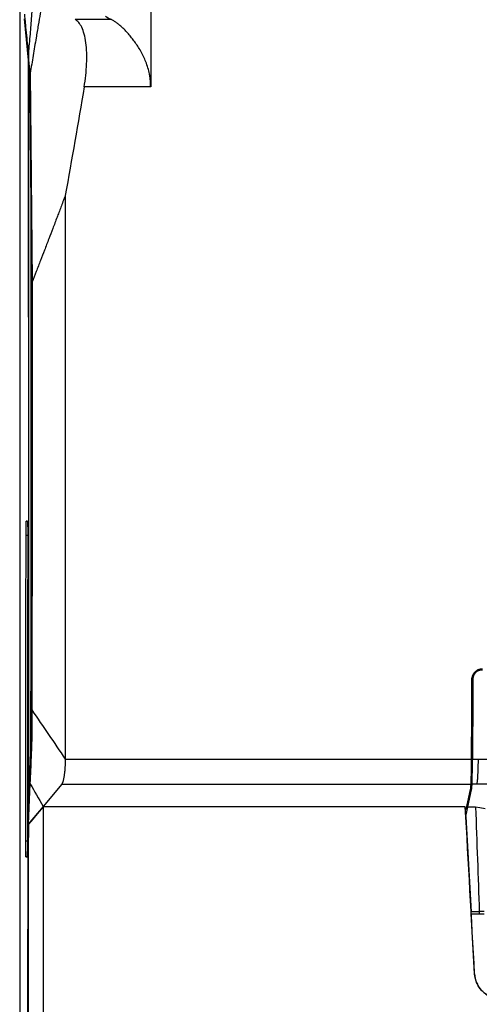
# Model space of a CAD drawing. Header units: millimetres. Extents: x 145 to 933, y -105 to 949.
# Tile 78 of 157: x 545 to 593, y 369 to 471. Entities that reach past the tile are written whole.
import ezdxf

# ---------------------------------------------------------------- set-up
doc = ezdxf.new("R2010")
doc.units = ezdxf.units.MM

msp = doc.modelspace()

# ---------------------------------------------------------------- linework, layer by layer
at = {"color": 7, "linetype": 'Continuous', "lineweight": 25}
for p, q in [((544.64, 556.53), (544.64, 282.03)), ((544.64, 555.78), (544.64, 281.54)), ((545.55, 467.14), (545.13, 471.42)), ((554.21, 471.35), (550.43, 471.35)), ((545.61, 466.04), (545.71, 465.01)), ((545.73, 465.78), (545.94, 443.99)), ((545.58, 464.5), (545.58, 464.56)), ((545.58, 464.56), (545.73, 464.56)), ((545.73, 464.25), (545.74, 463.54)), ((558.31, 464.34), (551.37, 464.34)), ((545.92, 444.07), (545.74, 463.54)), ((545.33, 419.04), (545.45, 419.04)), ((549.4, 394.21), (591.81, 394.21)), ((591.91, 394.21), (592.49, 394.21)), ((592.49, 394.21), (600.93, 394.21)), ((545.71, 392.61), (545.59, 389.88)), ((545.71, 391.69), (545.71, 392.8)), ((545.71, 391.69), (545.53, 387.42)), ((549.03, 391.62), (547.08, 389.27)), ((549.03, 391.62), (591.76, 391.62)), ((592.34, 391.62), (591.86, 391.62)), ((600.91, 391.62), (592.34, 391.62)), ((591.26, 388.96), (591.71, 391.05)), ((591.43, 389.26), (591.8, 391.03)), ((547.08, 389.27), (545.53, 387.42)), ((558.64, 389.26), (547.08, 389.26)), ((558.64, 389.28), (579.64, 389.28)), ((558.64, 389.26), (558.64, 389.28)), ((579.64, 389.28), (579.64, 389.26)), ((591.15, 389.26), (579.64, 389.26)), ((591.17, 388.98), (591.15, 389.26)), ((591.42, 389.21), (591.43, 389.26)), ((591.62, 390.18), (591.52, 390.18)), ((591.21, 388.23), (591.42, 389.21)), ((592.23, 389.21), (591.42, 389.21)), ((545.53, 387.42), (545.54, 387.42)), ((545.41, 384.03), (545.29, 384.03)), ((545.54, 384.03), (545.41, 384.03)), ((591.78, 378.07), (591.77, 378.31)), ((591.77, 378.31), (592.61, 378.31)), ((592.13, 371.82), (591.78, 378.07)), ((591.78, 378.07), (592.61, 378.07)), ((593.11, 378.31), (592.61, 378.31)), ((592.61, 378.31), (592.61, 378.07)), ((592.61, 378.07), (593.13, 378.07)), ((592.13, 371.82), (592.13, 371.82))]:
    msp.add_line(p, q, dxfattribs=at)
at = {"color": 8, "linetype": 'Continuous', "lineweight": 25}
for p, q in [((545.73, 464.5), (545.58, 464.5)), ((545.45, 419.04), (545.33, 419.04)), ((545.3, 417.59), (545.47, 417.59)), ((545.55, 391.38), (545.65, 391.38)), ((591.86, 391.69), (591.76, 391.69)), ((545.55, 391.27), (545.65, 391.27)), ((545.44, 385.67), (545.27, 385.67)), ((545.29, 384.03), (545.41, 384.03))]:
    msp.add_line(p, q, dxfattribs=at)
at = {"color": 7, "linetype": 'Continuous', "lineweight": 25, "flags": 128}
for points in [[(545.73, 465.78), (545.64, 466.78), (545.56, 467.56)], [(545.71, 392.8), (545.71, 392.7), (545.71, 392.61)], [(547.08, 389.26), (546.46, 388.52), (546, 387.97), (545.54, 387.42)], [(593.24, 389.02), (592.68, 389.13), (592.23, 389.21)]]:
    msp.add_lwpolyline(points, dxfattribs=at)
at = {"color": 7, "linetype": 'Continuous', "lineweight": 25}
for centre, major_axis, ratio, start_param, end_param in [((534.65, 440.32), (0, 641), 0.017455, 4.641605, 4.732613), ((588.05, 444.87), (-22.21, 397.5), 0.000011, 1.713776, 1.739041)]:
    msp.add_ellipse(centre, major_axis=major_axis, ratio=ratio, start_param=start_param, end_param=end_param, dxfattribs=at)
for points, knots in [([(557.87, 540.05), (557.88, 539.57), (557.89, 538.62), (557.9, 537.18), (557.92, 535.74), (557.93, 534.3), (557.95, 532.86), (557.96, 531.42), (557.98, 529.98), (557.99, 528.54), (558, 527.1), (558.02, 525.65), (558.03, 524.21), (558.04, 522.76), (558.05, 521.32), (558.07, 519.87), (558.08, 518.42), (558.09, 516.97), (558.1, 515.52), (558.11, 514.07), (558.12, 512.62), (558.13, 511.17), (558.14, 509.72), (558.15, 508.27), (558.16, 506.81), (558.17, 505.36), (558.18, 503.9), (558.2, 501.35), (558.22, 497.7), (558.25, 492.95), (558.27, 488.2), (558.3, 483.44), (558.31, 478.67), (558.33, 474.85), (558.34, 472.15), (558.34, 470.55), (558.34, 469.07), (558.34, 467.53), (558.33, 465.93), (558.31, 464.87), (558.31, 464.34)], [0, 0, 0, 0, 0.019269, 0.038535, 0.057799, 0.077059, 0.096317, 0.115571, 0.134823, 0.154072, 0.173318, 0.192561, 0.211801, 0.231038, 0.250273, 0.269504, 0.288733, 0.307959, 0.327181, 0.346401, 0.365618, 0.384833, 0.404044, 0.423252, 0.442458, 0.46166, 0.48086, 0.500057, 0.562602, 0.625104, 0.687565, 0.749983, 0.812496, 0.874957, 0.899962, 0.918718, 0.937476, 0.958331, 0.979172, 1, 1, 1, 1]), ([(545.73, 469.6), (545.78, 470.22), (545.83, 470.84), (545.88, 471.47), (545.93, 472.09), (545.99, 472.71), (546.04, 473.33), (546.08, 473.82), (546.12, 474.3), (546.16, 474.78)], [0.00398609, 0.00398609, 0.00398609, 0.00398609, 0.0077404, 0.0077404, 0.0077404, 0.01149471, 0.01149471, 0.01149471, 0.01440586, 0.01440586, 0.01440586, 0.01440586]), ([(546.97, 473.1), (546.91, 472.73), (546.77, 471.96), (546.57, 470.74), (546.32, 469.28), (546.04, 467.61), (545.84, 466.39), (545.73, 465.78)], [0, 0, 0, 0, 0.151008, 0.317674, 0.499999, 0.749999, 1, 1, 1, 1]), ([(545.13, 471.92), (545.13, 471.89), (545.13, 471.87), (545.14, 471.82), (545.14, 471.76), (545.16, 471.6), (545.19, 471.28), (545.25, 470.65), (545.38, 469.38), (545.49, 468.29), (545.56, 467.56)], [0, 0, 0, 0, 0.015625, 0.015625, 0.03125, 0.0625, 0.125, 0.25, 0.5, 1, 1, 1, 1]), ([(551.37, 464.34), (551.43, 464.73), (551.49, 465.13), (551.58, 465.93), (551.61, 466.34), (551.64, 467.13), (551.65, 467.52), (551.62, 468.26), (551.59, 468.61), (551.5, 469.27), (551.44, 469.57), (551.3, 470.11), (551.21, 470.35), (551.02, 470.75), (550.91, 470.92), (550.68, 471.19), (550.55, 471.28), (550.43, 471.35)], [0, 0, 0, 0, 0.125, 0.125, 0.25, 0.25, 0.375, 0.375, 0.5, 0.5, 0.625, 0.625, 0.75, 0.75, 0.875, 0.875, 1, 1, 1, 1]), ([(558.31, 464.34), (558.31, 464.39), (558.31, 464.49), (558.3, 464.64), (558.3, 464.79), (558.29, 464.94), (558.27, 465.09), (558.26, 465.24), (558.24, 465.39), (558.21, 465.54), (558.15, 465.85), (558.03, 466.34), (557.82, 466.94), (557.56, 467.53), (557.28, 468.07), (556.97, 468.58), (556.65, 469.04), (556.32, 469.47), (555.99, 469.87), (555.66, 470.23), (555.33, 470.54), (555.03, 470.81), (554.78, 471), (554.6, 471.13), (554.46, 471.22), (554.33, 471.29), (554.25, 471.33), (554.21, 471.35)], [0, 0, 0, 0, 0.013599, 0.027248, 0.040954, 0.054725, 0.068568, 0.08249, 0.096499, 0.110601, 0.124804, 0.185359, 0.250189, 0.309718, 0.375508, 0.438063, 0.500251, 0.562431, 0.62492, 0.6919, 0.74994, 0.814757, 0.874211, 0.906877, 0.938724, 0.969762, 1, 1, 1, 1]), ([(545.56, 467.56), (545.59, 467.9), (545.64, 468.58), (545.7, 469.26), (545.73, 469.6)], [0, 0, 0, 0, 0.504473, 1, 1, 1, 1]), ([(545.56, 467.56), (545.56, 466.95), (545.56, 465.74), (545.56, 463.92), (545.56, 462.1), (545.56, 460.27), (545.56, 458.45), (545.57, 456.63), (545.57, 454.81), (545.57, 452.98), (545.57, 451.16), (545.57, 449.34), (545.57, 447.52), (545.57, 445.69), (545.57, 443.87), (545.57, 442.05), (545.57, 440.23), (545.57, 438.4), (545.57, 436.58), (545.57, 434.76), (545.57, 432.93), (545.57, 431.11), (545.57, 429.29), (545.57, 426.96), (545.57, 424.12), (545.56, 420.78), (545.56, 417.44), (545.56, 414.1), (545.56, 410.76), (545.55, 407.42), (545.55, 404.09), (545.55, 400.75), (545.54, 397.42), (545.54, 394.08), (545.54, 390.75), (545.53, 388.53), (545.53, 387.42)], [0, 0, 0, 0, 0.022733, 0.045465, 0.068195, 0.090924, 0.113651, 0.136377, 0.159102, 0.181827, 0.204551, 0.227275, 0.249998, 0.272722, 0.295446, 0.31817, 0.340895, 0.36362, 0.386347, 0.409074, 0.431803, 0.454534, 0.477266, 0.5, 0.541677, 0.583348, 0.625014, 0.666677, 0.708338, 0.749998, 0.791658, 0.83332, 0.874983, 0.916651, 0.958322, 1, 1, 1, 1]), ([(545.58, 464.56), (545.58, 464.59), (545.58, 464.65), (545.58, 464.74), (545.58, 464.83), (545.58, 464.91), (545.58, 465), (545.58, 465.08), (545.58, 465.24), (545.58, 465.47), (545.59, 465.72), (545.59, 465.91), (545.6, 466.01), (545.6, 466.05), (545.6, 466.06), (545.61, 466.06), (545.61, 466.05), (545.61, 466.04)], [0, 0, 0, 0, 0.034208, 0.068157, 0.101968, 0.135764, 0.169667, 0.203801, 0.238284, 0.369624, 0.501266, 0.632021, 0.763145, 0.822599, 0.881463, 0.940383, 1, 1, 1, 1]), ([(545.59, 440.32), (545.59, 440.94), (545.59, 442.18), (545.59, 444.04), (545.59, 445.9), (545.59, 447.76), (545.59, 449.62), (545.58, 451.48), (545.58, 453.34), (545.58, 455.2), (545.58, 457.06), (545.58, 458.92), (545.58, 460.78), (545.58, 462.64), (545.58, 463.88), (545.58, 464.5)], [0, 0, 0, 0, 0.07693, 0.153857, 0.230781, 0.307702, 0.384622, 0.461541, 0.538459, 0.615378, 0.692298, 0.769219, 0.846143, 0.92307, 1, 1, 1, 1]), ([(545.71, 465.01), (545.71, 465), (545.71, 464.99), (545.71, 464.97), (545.72, 464.95), (545.72, 464.91), (545.72, 464.84), (545.72, 464.75), (545.72, 464.65), (545.73, 464.52), (545.73, 464.39), (545.73, 464.3), (545.73, 464.25)], [0, 0, 0, 0, 0.061749, 0.123357, 0.185013, 0.246906, 0.373288, 0.500061, 0.626435, 0.753208, 0.876504, 1, 1, 1, 1]), ([(549.4, 453.02), (549.32, 452.8), (549.16, 452.39), (548.94, 451.79), (548.73, 451.25), (548.45, 450.51), (548.1, 449.59), (547.66, 448.45), (547.24, 447.34), (546.8, 446.21), (546.37, 445.1), (546.08, 444.35), (545.94, 443.99)], [0, 0, 0, 0, 0.070553, 0.13567, 0.195454, 0.249998, 0.381244, 0.499995, 0.630665, 0.749997, 0.879128, 1, 1, 1, 1]), ([(545.94, 443.99), (545.94, 443.06), (545.94, 442.13), (545.94, 440.26), (545.94, 437.47), (545.94, 430.95), (545.93, 417.92), (545.92, 406.78), (545.9, 399.36)], [0, 0, 0, 0, 0.0625, 0.0625, 0.125, 0.25, 0.5, 1, 1, 1, 1]), ([(545.93, 443.35), (545.93, 443.48), (545.92, 443.6), (545.92, 443.84), (545.92, 443.96), (545.92, 444.07)], [0, 0, 0, 0, 0.5, 0.5, 1, 1, 1, 1]), ([(545.88, 399.47), (545.88, 399.94), (545.89, 400.88), (545.89, 402.29), (545.89, 403.71), (545.89, 405.12), (545.9, 406.53), (545.9, 407.95), (545.9, 409.36), (545.9, 410.77), (545.9, 412.19), (545.91, 413.6), (545.91, 415.02), (545.91, 416.44), (545.91, 417.85), (545.91, 419.27), (545.91, 420.68), (545.92, 422.1), (545.92, 423.52), (545.92, 424.93), (545.92, 426.35), (545.92, 427.77), (545.92, 429.18), (545.92, 430.6), (545.92, 432.02), (545.92, 433.44), (545.92, 434.85), (545.92, 436.27), (545.92, 437.69), (545.92, 439.1), (545.92, 440.52), (545.93, 441.94), (545.93, 442.88), (545.93, 443.35)], [0, 0, 0, 0, 0.03228, 0.064561, 0.096841, 0.129122, 0.161403, 0.193683, 0.225963, 0.258242, 0.29052, 0.322797, 0.355073, 0.387347, 0.419619, 0.45189, 0.484158, 0.516424, 0.548688, 0.580948, 0.613206, 0.645461, 0.677712, 0.70996, 0.742204, 0.774445, 0.806681, 0.838913, 0.87114, 0.903362, 0.93558, 0.967793, 1, 1, 1, 1]), ([(545.55, 391.38), (545.55, 391.95), (545.56, 393.07), (545.56, 394.75), (545.56, 396.44), (545.56, 398.12), (545.56, 399.81), (545.57, 401.5), (545.57, 403.18), (545.57, 404.87), (545.57, 406.55), (545.57, 408.24), (545.57, 409.93), (545.58, 411.61), (545.58, 413.3), (545.58, 414.99), (545.58, 416.68), (545.58, 418.36), (545.58, 420.05), (545.58, 421.74), (545.58, 423.43), (545.58, 425.12), (545.58, 426.8), (545.58, 428.49), (545.58, 430.18), (545.59, 431.87), (545.59, 433.56), (545.59, 435.25), (545.59, 436.94), (545.59, 438.63), (545.59, 439.75), (545.59, 440.32)], [0, 0, 0, 0, 0.034498, 0.068992, 0.103484, 0.137973, 0.172459, 0.206943, 0.241426, 0.275906, 0.310384, 0.344862, 0.379338, 0.413814, 0.448288, 0.482763, 0.517237, 0.551712, 0.586187, 0.620662, 0.655138, 0.689616, 0.724094, 0.758575, 0.793057, 0.827541, 0.862027, 0.896516, 0.931008, 0.965502, 1, 1, 1, 1]), ([(545.3, 417.59), (545.3, 417.78), (545.3, 417.97), (545.3, 418.33), (545.31, 418.49), (545.31, 418.75), (545.31, 418.86), (545.32, 419.01), (545.32, 419.04), (545.33, 419.04)], [0, 0, 0, 0, 0.25, 0.25, 0.5, 0.5, 0.75, 0.75, 1, 1, 1, 1]), ([(545.45, 419.04), (545.45, 419.04), (545.46, 419), (545.46, 418.84), (545.46, 418.73), (545.47, 418.44), (545.47, 418.26), (545.47, 417.89), (545.47, 417.68), (545.47, 417.48)], [0, 0, 0, 0, 0.25, 0.25, 0.5, 0.5, 0.75, 0.75, 1, 1, 1, 1]), ([(592.44, 403.53), (592.46, 403.54), (592.5, 403.55), (592.57, 403.58), (592.63, 403.6), (592.71, 403.62), (592.82, 403.64), (592.91, 403.65), (592.95, 403.65)], [0, 0, 0, 0, 0.125801, 0.250796, 0.375295, 0.499614, 0.753335, 1, 1, 1, 1]), ([(591.85, 402.56), (591.85, 402.58), (591.85, 402.63), (591.86, 402.73), (591.9, 402.9), (591.98, 403.08), (592.1, 403.25), (592.2, 403.35), (592.32, 403.45), (592.4, 403.5), (592.44, 403.53)], [0, 0, 0, 0, 0.065822, 0.125143, 0.249621, 0.499284, 0.622693, 0.749468, 0.873699, 1, 1, 1, 1]), ([(592.49, 403.44), (592.47, 403.43), (592.43, 403.41), (592.38, 403.37), (592.32, 403.33), (592.27, 403.29), (592.22, 403.24), (592.18, 403.19), (592.13, 403.12), (592.07, 403.03), (592.02, 402.92), (591.98, 402.8), (591.95, 402.68), (591.95, 402.6), (591.95, 402.55)], [0, 0, 0, 0, 0.061819, 0.122986, 0.183776, 0.244469, 0.305346, 0.366686, 0.428761, 0.544702, 0.657985, 0.770411, 0.883818, 1, 1, 1, 1]), ([(592.49, 403.44), (592.51, 403.45), (592.55, 403.47), (592.62, 403.49), (592.68, 403.51), (592.75, 403.53), (592.81, 403.54), (592.88, 403.55), (592.93, 403.55), (592.95, 403.55)], [0, 0, 0, 0, 0.1451224, 0.2894802, 0.433079, 0.5759245, 0.7180226, 0.8593791, 1, 1, 1, 1]), ([(545.71, 392.8), (545.75, 393.62), (545.79, 394.59), (545.84, 395.69), (545.85, 396.04), (545.86, 396.24), (545.86, 396.33), (545.87, 396.37), (545.87, 396.4), (545.87, 396.42), (545.87, 396.44), (545.87, 396.49), (545.87, 396.57), (545.88, 396.68), (545.88, 396.81), (545.88, 396.95), (545.88, 397.07), (545.88, 397.18), (545.88, 397.29), (545.88, 397.42), (545.88, 397.58), (545.88, 397.73), (545.88, 397.97), (545.88, 398.28), (545.88, 398.68), (545.88, 399.08), (545.88, 399.34), (545.88, 399.47)], [0, 0, 0, 0, 0.5011872, 0.6014247, 0.6766027, 0.7141918, 0.7234825, 0.7329863, 0.7399339, 0.7423836, 0.7454746, 0.7517876, 0.7651659, 0.7778684, 0.7903432, 0.8025424, 0.8143697, 0.820356, 0.8275864, 0.8399235, 0.8519144, 0.8641005, 0.8762542, 0.9073539, 0.9383816, 0.9692602, 1, 1, 1, 1]), ([(545.9, 399.36), (545.9, 398.76), (545.9, 398.16), (545.9, 397.41), (545.9, 397.26), (545.9, 396.96), (545.89, 396.53), (545.89, 396.02), (545.88, 395.7), (545.88, 395.59), (545.88, 395.52), (545.88, 395.49), (545.87, 395.35), (545.85, 395.01), (545.8, 393.75), (545.75, 392.6), (545.71, 391.69)], [0, 0, 0, 0, 0.125, 0.125, 0.15625, 0.15625, 0.1875, 0.25, 0.28125, 0.296875, 0.296875, 0.3125, 0.3125, 0.375, 0.5, 1, 1, 1, 1]), ([(549.4, 394.21), (549.4, 394.17), (549.39, 394.09), (549.39, 393.97), (549.39, 393.85), (549.38, 393.73), (549.38, 393.61), (549.37, 393.49), (549.36, 393.37), (549.36, 393.26), (549.35, 393.14), (549.34, 393.03), (549.33, 392.92), (549.32, 392.81), (549.3, 392.71), (549.29, 392.61), (549.28, 392.5), (549.26, 392.38), (549.24, 392.26), (549.21, 392.14), (549.19, 392.03), (549.16, 391.92), (549.13, 391.82), (549.1, 391.74), (549.07, 391.67), (549.04, 391.63), (549.03, 391.62)], [0, 0, 0, 0, 0.031705, 0.063632, 0.095784, 0.128162, 0.160766, 0.193597, 0.226657, 0.259947, 0.293468, 0.327222, 0.361208, 0.395428, 0.429883, 0.464574, 0.499502, 0.545176, 0.593331, 0.643968, 0.69709, 0.752697, 0.810791, 0.871372, 0.934442, 1, 1, 1, 1]), ([(591.76, 391.62), (591.76, 391.63), (591.76, 391.64), (591.76, 391.67), (591.76, 391.71), (591.77, 391.77), (591.77, 391.84), (591.77, 391.95), (591.78, 392.1), (591.78, 392.3), (591.79, 392.52), (591.79, 392.74), (591.8, 392.97), (591.8, 393.2), (591.8, 393.42), (591.8, 393.57), (591.8, 393.65)], [0, 0, 0, 0, 0.033319, 0.072341, 0.117065, 0.167492, 0.223621, 0.285451, 0.392543, 0.499636, 0.593564, 0.683279, 0.76878, 0.850067, 0.927141, 1, 1, 1, 1]), ([(591.86, 391.62), (591.86, 391.62), (591.86, 391.64), (591.86, 391.67), (591.86, 391.7), (591.86, 391.74), (591.87, 391.81), (591.87, 391.93), (591.88, 392.1), (591.88, 392.34), (591.89, 392.63), (591.9, 392.94), (591.9, 393.21), (591.9, 393.43), (591.9, 393.57), (591.9, 393.65)], [0, 0, 0, 0, 0.037859, 0.075782, 0.113834, 0.152089, 0.190618, 0.295926, 0.399563, 0.502533, 0.642931, 0.783753, 0.855944, 0.927887, 1, 1, 1, 1]), ([(591.9, 393.65), (591.9, 393.68), (591.9, 393.76), (591.91, 393.87), (591.91, 393.98), (591.91, 394.09), (591.91, 394.17), (591.91, 394.21)], [0, 0, 0, 0, 0.200298, 0.400149, 0.599851, 0.799702, 1, 1, 1, 1]), ([(592.49, 394.21), (592.49, 394.17), (592.49, 394.09), (592.49, 393.96), (592.49, 393.82), (592.48, 393.68), (592.48, 393.53), (592.48, 393.38), (592.47, 393.22), (592.47, 393.06), (592.46, 392.9), (592.45, 392.73), (592.44, 392.55), (592.43, 392.37), (592.42, 392.19), (592.41, 392.04), (592.39, 391.91), (592.38, 391.81), (592.37, 391.72), (592.35, 391.66), (592.34, 391.63), (592.34, 391.62)], [0, 0, 0, 0, 0.031653, 0.065652, 0.101998, 0.140692, 0.181735, 0.225127, 0.270868, 0.318958, 0.369399, 0.422189, 0.47733, 0.552088, 0.624152, 0.693522, 0.760201, 0.824187, 0.885482, 0.944086, 1, 1, 1, 1]), ([(545.55, 391.27), (545.55, 391.29), (545.55, 391.33), (545.55, 391.36), (545.55, 391.38)], [0, 0, 0, 0, 0.4988083, 1, 1, 1, 1]), ([(591.71, 391.05), (591.71, 391.07), (591.72, 391.12), (591.73, 391.19), (591.74, 391.27), (591.74, 391.38), (591.75, 391.49), (591.76, 391.57), (591.76, 391.62)], [0, 0, 0, 0, 0.101943, 0.22977, 0.383486, 0.563096, 0.7686, 1, 1, 1, 1]), ([(591.8, 391.03), (591.81, 391.04), (591.81, 391.08), (591.83, 391.15), (591.84, 391.27), (591.85, 391.43), (591.86, 391.55), (591.86, 391.62)], [0, 0, 0, 0, 0.056208, 0.164829, 0.386433, 0.677425, 1, 1, 1, 1]), ([(545.59, 389.88), (545.59, 389.87), (545.59, 389.85), (545.59, 389.83), (545.59, 389.81), (545.58, 389.78), (545.58, 389.77), (545.58, 389.77), (545.57, 389.79), (545.57, 389.86), (545.57, 390), (545.56, 390.22), (545.56, 390.43), (545.56, 390.59), (545.56, 390.76), (545.55, 390.93), (545.55, 391.1), (545.55, 391.21), (545.55, 391.27)], [0, 0, 0, 0, 0.027563, 0.055061, 0.082573, 0.110179, 0.170657, 0.231193, 0.296073, 0.360908, 0.49547, 0.630704, 0.69661, 0.762348, 0.824381, 0.886288, 0.94323, 1, 1, 1, 1]), ([(545.28, 297.72), (545.3, 304.27), (545.35, 317.37), (545.42, 337.19), (545.47, 357.12), (545.5, 374.77), (545.52, 385.78), (545.52, 390.1)], [0, 0, 0, 0, 0.214971, 0.430215, 0.645627, 0.861099, 1, 1, 1, 1]), ([(547.08, 389.26), (547.08, 380.25), (547.08, 371.25), (547.08, 357.79), (547.08, 353.31), (547.08, 344.36), (547.08, 339.89), (547.08, 330.96), (547.08, 326.51), (547.08, 317.62), (547.08, 313.18), (547.08, 299.9), (547.08, 291.09), (547.08, 282.32)], [0, 0, 0, 0, 0.25, 0.25, 0.375, 0.375, 0.5, 0.5, 0.625, 0.625, 0.75, 0.75, 1, 1, 1, 1]), ([(545.29, 384.03), (545.29, 384.03), (545.28, 384.07), (545.28, 384.24), (545.27, 384.36), (545.27, 384.67), (545.27, 384.85), (545.27, 385.25), (545.26, 385.46), (545.27, 385.67)], [0, 0, 0, 0, 0.25, 0.25, 0.5, 0.5, 0.75, 0.75, 1, 1, 1, 1]), ([(545.44, 385.4), (545.44, 385.22), (545.44, 385.04), (545.44, 384.7), (545.43, 384.55), (545.43, 384.3), (545.43, 384.2), (545.42, 384.06), (545.42, 384.03), (545.41, 384.03)], [0, 0, 0, 0, 0.25, 0.25, 0.5, 0.5, 0.75, 0.75, 1, 1, 1, 1]), ([(594.87, 369.22), (594.84, 369.22), (594.77, 369.22), (594.67, 369.23), (594.56, 369.24), (594.46, 369.25), (594.3, 369.28), (594.1, 369.33), (593.85, 369.41), (593.62, 369.52), (593.31, 369.69), (592.97, 369.96), (592.68, 370.29), (592.5, 370.58), (592.38, 370.81), (592.28, 371.05), (592.21, 371.27), (592.17, 371.47), (592.14, 371.64), (592.13, 371.76), (592.13, 371.82)], [0, 0, 0, 0, 0.025004, 0.049959, 0.074902, 0.09987, 0.124899, 0.187441, 0.250068, 0.312313, 0.374651, 0.499805, 0.624209, 0.686777, 0.749448, 0.811755, 0.874158, 0.916113, 0.958005, 1, 1, 1, 1]), ([(592.13, 371.82), (592.15, 371.5), (592.22, 371.17), (592.43, 370.69), (592.52, 370.53), (592.73, 370.24), (592.85, 370.1), (593.12, 369.85), (593.26, 369.74), (593.57, 369.54), (593.73, 369.46), (594.22, 369.28), (594.56, 369.22), (594.87, 369.22)], [0, 0, 0, 0, 0.25, 0.25, 0.375, 0.375, 0.5, 0.5, 0.625, 0.625, 0.75, 0.75, 1, 1, 1, 1])]:
    msp.add_open_spline(points, degree=3, knots=knots, dxfattribs=at)
for points in [[(554.21, 471.35), (553.95, 471.46), (553.74, 471.58), (553.58, 471.7)], [(545.56, 440.32), (545.56, 449.26), (545.56, 458.2), (545.55, 467.14)], [(545.74, 463.54), (545.74, 464.29), (545.74, 465.04), (545.73, 465.78)], [(551.37, 464.34), (550.73, 460.57), (550.07, 456.8), (549.4, 453.02)], [(549.4, 453.02), (549.4, 433.38), (549.4, 413.71), (549.4, 394.21)], [(545.27, 385.67), (545.28, 396.29), (545.29, 406.93), (545.3, 417.59)], [(545.47, 417.48), (545.47, 406.77), (545.46, 396.08), (545.44, 385.4)], [(591.81, 394.21), (591.82, 396.99), (591.84, 399.77), (591.85, 402.56)], [(591.95, 402.55), (591.94, 399.77), (591.92, 396.99), (591.91, 394.21)], [(545.9, 399.36), (547.1, 397.58), (548.2, 395.99), (549.4, 394.21)], [(591.8, 393.65), (591.8, 393.83), (591.81, 394.02), (591.81, 394.21)], [(591.81, 394.21), (591.81, 394.21), (591.81, 394.21), (591.81, 394.21)], [(545.71, 391.69), (546.21, 390.8), (546.58, 390.16), (547.08, 389.27)], [(591.76, 391.62), (591.76, 391.62), (591.76, 391.62), (591.76, 391.62)], [(592.13, 371.82), (591.8, 377.62), (591.48, 383.44), (591.15, 389.26)], [(591.21, 388.23), (591.2, 388.48), (591.18, 388.73), (591.17, 388.98)], [(592.23, 389.21), (592.36, 385.57), (592.49, 381.94), (592.61, 378.31)], [(545.54, 387.42), (545.5, 357.09), (545.41, 326.99), (545.29, 297.32)]]:
    msp.add_open_spline(points, degree=3, dxfattribs=at)

doc.saveas('drawing.dxf')
